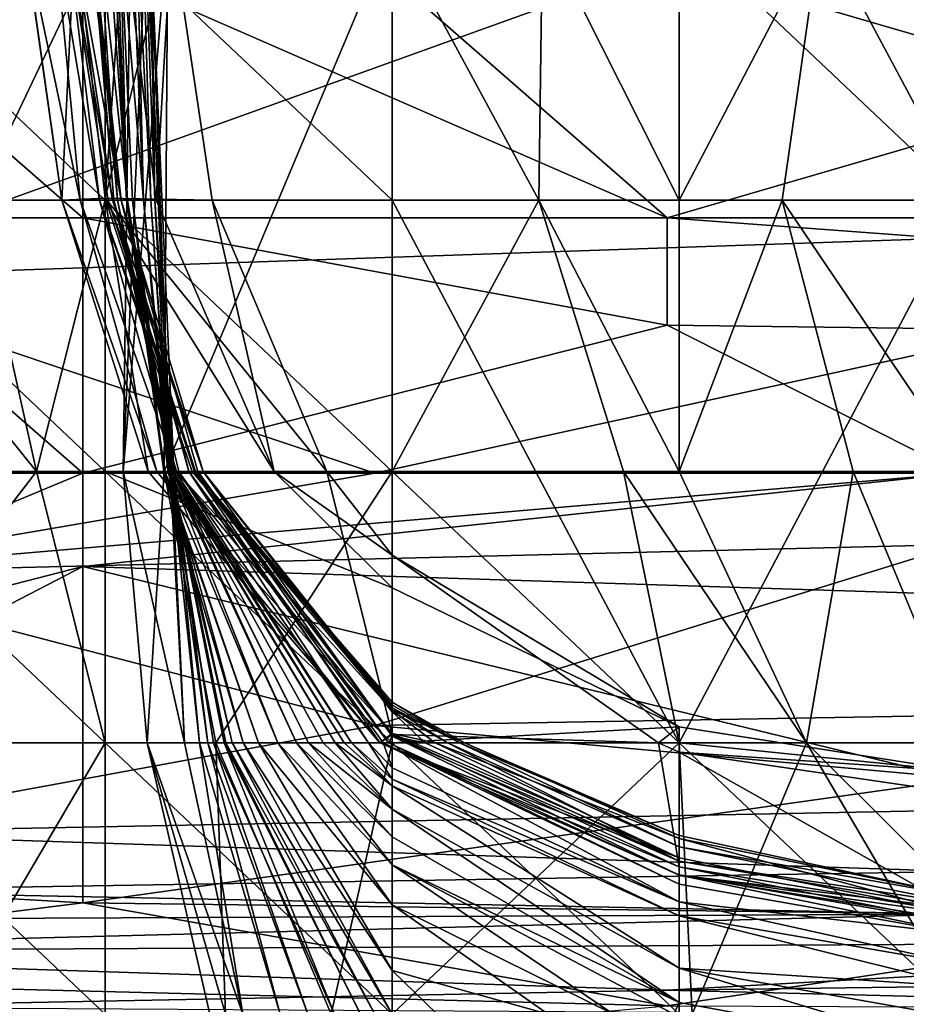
# Model space of a CAD drawing. Extents: x -1.1 to 1.1, y -0.36 to 0.36.
# Tile 5 of 256: x -0.984 to -0.9705, y -0.3357 to -0.3206. Entities that reach past the tile are written whole.
import ezdxf

# ---------------------------------------------------------------- set-up
doc = ezdxf.new("R2010")
doc.units = 0

msp = doc.modelspace()

# ---------------------------------------------------------------- linework, layer by layer
for points in [[(-0.982262, -0.315051, 0.052735), (-0.981956, -0.323351, 0.045221), (-0.982121, -0.310901, 0.03395)], [(-0.982028, -0.319201, 0.037707), (-0.982121, -0.310901, 0.03395), (-0.981956, -0.323351, 0.045221)], [(-0.984975, -0.315051, 0.003893), (-0.982718, -0.319201, 0.002591), (-0.984696, -0.323351, 0.003893)], [(-0.982718, -0.319201, 0.002591), (-0.978328, -0.315051, 0.002029), (-0.978328, -0.323351, 0.001971)], [(-0.982443, -0.327502, 0.018921), (-0.982272, -0.315051, 0.018921), (-0.982092, -0.319201, 0.026436)], [(-0.981761, -0.319201, 0.015164), (-0.982272, -0.315051, 0.018921), (-0.982443, -0.327502, 0.018921)], [(-0.982235, -0.319201, 0.06025), (-0.982018, -0.323351, 0.052735), (-0.982262, -0.315051, 0.052735)], [(-0.981956, -0.323351, 0.045221), (-0.982262, -0.315051, 0.052735), (-0.982018, -0.323351, 0.052735)], [(-0.969548, -0.315051, 0.001892), (-0.969548, -0.323351, 0.001732), (-0.978328, -0.315051, 0.002029)], [(-0.978328, -0.323351, 0.001971), (-0.978328, -0.315051, 0.002029), (-0.969548, -0.323351, 0.001732)], [(-0.982433, -0.319201, 0.270649), (-0.987107, -0.319201, 0.272915), (-0.982718, -0.323351, 0.271329)], [(-0.987107, -0.323351, 0.272953), (-0.982718, -0.323351, 0.271329), (-0.987107, -0.319201, 0.272915)], [(-0.982718, -0.323351, 0.002766), (-0.984696, -0.323351, 0.003893), (-0.982718, -0.319201, 0.002591)], [(-0.983966, -0.319201, 0.259377), (-0.983379, -0.323351, 0.259377), (-0.983971, -0.319201, 0.25562)], [(-0.983099, -0.323351, 0.248106), (-0.983971, -0.319201, 0.25562), (-0.983379, -0.323351, 0.259377)], [(-0.983971, -0.319201, 0.25562), (-0.983099, -0.323351, 0.248106), (-0.9835, -0.319201, 0.233077)], [(-0.983379, -0.323351, 0.259377), (-0.983966, -0.319201, 0.259377), (-0.983177, -0.319201, 0.263134)], [(-0.982806, -0.323351, 0.233077), (-0.9835, -0.319201, 0.233077), (-0.983099, -0.323351, 0.248106)], [(-0.983315, -0.319201, 0.218049), (-0.9835, -0.319201, 0.233077), (-0.982806, -0.323351, 0.233077)], [(-0.982718, -0.323321, 0.263134), (-0.983379, -0.323351, 0.259377), (-0.983177, -0.319201, 0.263134)], [(-0.982605, -0.323351, 0.210535), (-0.983227, -0.319201, 0.206778), (-0.983315, -0.319201, 0.218049)], [(-0.982674, -0.323351, 0.218049), (-0.983315, -0.319201, 0.218049), (-0.982806, -0.323351, 0.233077)], [(-0.983315, -0.319201, 0.218049), (-0.982674, -0.323351, 0.218049), (-0.982605, -0.323351, 0.210535)], [(-0.982471, -0.323351, 0.195506), (-0.983227, -0.319201, 0.206778), (-0.982605, -0.323351, 0.210535)], [(-0.982471, -0.323351, 0.195506), (-0.982996, -0.319201, 0.191749), (-0.983227, -0.319201, 0.206778)], [(-0.983177, -0.319201, 0.263134), (-0.9817, -0.319201, 0.266891), (-0.982718, -0.323321, 0.263134)], [(-0.982474, -0.323351, 0.180478), (-0.982996, -0.319201, 0.191749), (-0.982471, -0.323351, 0.195506)], [(-0.982474, -0.323351, 0.180478), (-0.982932, -0.319201, 0.172963), (-0.982996, -0.319201, 0.191749)], [(-0.982586, -0.323351, 0.161692), (-0.982932, -0.319201, 0.172963), (-0.982474, -0.323351, 0.180478)], [(-0.982586, -0.323351, 0.161692), (-0.98292, -0.319201, 0.150421), (-0.982932, -0.319201, 0.172963)], [(-0.982528, -0.323351, 0.142906), (-0.98292, -0.319201, 0.150421), (-0.982586, -0.323351, 0.161692)], [(-0.982528, -0.323351, 0.142906), (-0.982819, -0.319201, 0.139149), (-0.98292, -0.319201, 0.150421)], [(-0.982376, -0.323351, 0.124121), (-0.982819, -0.319201, 0.139149), (-0.982528, -0.323351, 0.142906)], [(-0.982376, -0.323351, 0.124121), (-0.982677, -0.319201, 0.124121), (-0.982819, -0.319201, 0.139149)], [(-0.982718, -0.323351, 0.002766), (-0.982718, -0.319201, 0.002591), (-0.978328, -0.323351, 0.001971)], [(-0.9817, -0.319201, 0.266891), (-0.98108, -0.323351, 0.266891), (-0.982718, -0.323321, 0.263134)], [(-0.982718, -0.323351, 0.271329), (-0.981938, -0.323351, 0.270649), (-0.982433, -0.319201, 0.270649)], [(-0.982677, -0.319201, 0.124121), (-0.982376, -0.323351, 0.124121), (-0.982598, -0.319201, 0.109092)], [(-0.98239, -0.323351, 0.109092), (-0.982598, -0.319201, 0.109092), (-0.982376, -0.323351, 0.124121)], [(-0.982389, -0.323351, 0.101578), (-0.982598, -0.319201, 0.109092), (-0.98239, -0.323351, 0.109092)], [(-0.982389, -0.323351, 0.101578), (-0.982545, -0.319201, 0.097821), (-0.982598, -0.319201, 0.109092)], [(-0.982489, -0.319201, 0.090307), (-0.982545, -0.319201, 0.097821), (-0.982389, -0.323351, 0.101578)], [(-0.982299, -0.323351, 0.090307), (-0.982489, -0.319201, 0.090307), (-0.982389, -0.323351, 0.101578)], [(-0.98213, -0.323351, 0.075278), (-0.982489, -0.319201, 0.090307), (-0.982299, -0.323351, 0.090307)], [(-0.982489, -0.319201, 0.090307), (-0.98213, -0.323351, 0.075278), (-0.982311, -0.319201, 0.075278)], [(-0.982092, -0.319201, 0.026436), (-0.981505, -0.331652, 0.030193), (-0.982443, -0.327502, 0.018921)], [(-0.981761, -0.319201, 0.015164), (-0.982443, -0.327502, 0.018921), (-0.981817, -0.327502, 0.015164)], [(-0.981938, -0.323351, 0.270649), (-0.9817, -0.319201, 0.266891), (-0.982433, -0.319201, 0.270649)], [(-0.982311, -0.319201, 0.075278), (-0.98213, -0.323351, 0.075278), (-0.982235, -0.319201, 0.06025)], [(-0.982018, -0.323351, 0.052735), (-0.982235, -0.319201, 0.06025), (-0.98213, -0.323351, 0.075278)], [(-0.982028, -0.319201, 0.037707), (-0.981726, -0.327502, 0.03395), (-0.982092, -0.319201, 0.026436)], [(-0.982092, -0.319201, 0.026436), (-0.981726, -0.327502, 0.03395), (-0.981505, -0.331652, 0.030193)], [(-0.981726, -0.327502, 0.03395), (-0.982028, -0.319201, 0.037707), (-0.981668, -0.327502, 0.041464)], [(-0.982028, -0.319201, 0.037707), (-0.981956, -0.323351, 0.045221), (-0.981668, -0.327502, 0.041464)], [(-0.9817, -0.319201, 0.266891), (-0.981938, -0.323351, 0.270649), (-0.98108, -0.323351, 0.266891)], [(-0.981817, -0.327502, 0.015164), (-0.978328, -0.319201, 0.011847), (-0.981761, -0.319201, 0.015164)], [(-0.981817, -0.327502, 0.015164), (-0.978328, -0.327502, 0.01145), (-0.978328, -0.319201, 0.011847)], [(-0.976085, -0.323351, 0.015164), (-0.976028, -0.319201, 0.015164), (-0.978328, -0.319201, 0.011847)], [(-0.978328, -0.327502, 0.01145), (-0.976085, -0.323351, 0.015164), (-0.978328, -0.319201, 0.011847)], [(-0.976028, -0.319201, 0.015164), (-0.976085, -0.323351, 0.015164), (-0.973938, -0.323351, 0.018161)], [(-0.973938, -0.323351, 0.018161), (-0.973938, -0.319201, 0.017903), (-0.976028, -0.319201, 0.015164)], [(-0.973938, -0.323351, 0.018161), (-0.972358, -0.323351, 0.018921), (-0.971768, -0.319201, 0.018921)], [(-0.973938, -0.323351, 0.018161), (-0.971768, -0.319201, 0.018921), (-0.973938, -0.319201, 0.017903)], [(-0.972358, -0.323351, 0.018921), (-0.969548, -0.323351, 0.019547), (-0.971768, -0.319201, 0.018921)], [(-0.969548, -0.319201, 0.019392), (-0.971768, -0.319201, 0.018921), (-0.969548, -0.323351, 0.019547)], [(-0.974119, -0.319713, 0.266159), (-0.960706, -0.32362, 0.268083), (-0.987532, -0.32454, 0.268362)], [(-0.987532, -0.32454, 0.268362), (-0.987532, -0.319713, 0.266126), (-0.974119, -0.319713, 0.266159)], [(-0.983061, -0.32362, 0.374542), (-0.983061, -0.319713, 0.376887), (-0.987532, -0.319713, 0.376187)], [(-0.987532, -0.319713, 0.376187), (-0.987532, -0.32362, 0.374076), (-0.983061, -0.32362, 0.374542)], [(-0.974119, -0.32362, 0.375109), (-0.97859, -0.319713, 0.377291), (-0.983061, -0.319713, 0.376887)], [(-0.983061, -0.319713, 0.376887), (-0.983061, -0.32362, 0.374542), (-0.974119, -0.32362, 0.375109)], [(-0.974119, -0.32362, 0.375109), (-0.960706, -0.319713, 0.377864), (-0.97859, -0.319713, 0.377291)], [(-0.947293, -0.32362, 0.375418), (-0.960706, -0.319713, 0.377864), (-0.974119, -0.32362, 0.375109)], [(-0.960706, -0.32362, 0.268083), (-0.974119, -0.319713, 0.266159), (-0.942822, -0.319713, 0.266228)], [(-0.982718, -0.323351, 0.271329), (-0.987107, -0.323351, 0.272953), (-0.982718, -0.327502, 0.272235)], [(-0.982718, -0.327502, 0.272235), (-0.987107, -0.323351, 0.272953), (-0.987107, -0.327502, 0.273153)], [(-0.983767, -0.327502, 0.003893), (-0.987107, -0.327502, 0.00667), (-0.987107, -0.323351, 0.005892)], [(-0.983767, -0.327502, 0.003893), (-0.987107, -0.323351, 0.005892), (-0.984696, -0.323351, 0.003893)], [(-0.984696, -0.323351, 0.003893), (-0.982718, -0.323351, 0.002766), (-0.983767, -0.327502, 0.003893)], [(-0.982718, -0.323351, 0.002766), (-0.982718, -0.327502, 0.003237), (-0.983767, -0.327502, 0.003893)], [(-0.982718, -0.323321, 0.263134), (-0.982061, -0.327502, 0.259377), (-0.983379, -0.323351, 0.259377)], [(-0.981927, -0.327502, 0.25562), (-0.983379, -0.323351, 0.259377), (-0.982061, -0.327502, 0.259377)], [(-0.983099, -0.323351, 0.248106), (-0.983379, -0.323351, 0.259377), (-0.981927, -0.327502, 0.25562)], [(-0.981627, -0.327502, 0.248106), (-0.983099, -0.323351, 0.248106), (-0.981927, -0.327502, 0.25562)], [(-0.982806, -0.323351, 0.233077), (-0.983099, -0.323351, 0.248106), (-0.981627, -0.327502, 0.248106)], [(-0.981334, -0.327502, 0.225563), (-0.982806, -0.323351, 0.233077), (-0.981385, -0.327502, 0.236834)], [(-0.981334, -0.327502, 0.225563), (-0.982674, -0.323351, 0.218049), (-0.982806, -0.323351, 0.233077)], [(-0.981385, -0.327502, 0.236834), (-0.982806, -0.323351, 0.233077), (-0.981627, -0.327502, 0.248106)], [(-0.979327, -0.327502, 0.266891), (-0.982718, -0.323321, 0.263134), (-0.98108, -0.323351, 0.266891)], [(-0.982718, -0.323321, 0.263134), (-0.979327, -0.327502, 0.266891), (-0.981351, -0.327502, 0.263134)], [(-0.982061, -0.327502, 0.259377), (-0.982718, -0.323321, 0.263134), (-0.981351, -0.327502, 0.263134)], [(-0.978328, -0.327502, 0.002058), (-0.982718, -0.323351, 0.002766), (-0.978328, -0.323351, 0.001971)], [(-0.982718, -0.327502, 0.003237), (-0.982718, -0.323351, 0.002766), (-0.978328, -0.327502, 0.002058)], [(-0.982718, -0.327502, 0.272235), (-0.98013, -0.327502, 0.270649), (-0.982718, -0.323351, 0.271329)], [(-0.981938, -0.323351, 0.270649), (-0.982718, -0.323351, 0.271329), (-0.98013, -0.327502, 0.270649)], [(-0.98122, -0.327502, 0.214292), (-0.982674, -0.323351, 0.218049), (-0.981334, -0.327502, 0.225563)], [(-0.982674, -0.323351, 0.218049), (-0.98122, -0.327502, 0.214292), (-0.982605, -0.323351, 0.210535)], [(-0.98122, -0.327502, 0.199263), (-0.982605, -0.323351, 0.210535), (-0.98122, -0.327502, 0.214292)], [(-0.98122, -0.327502, 0.199263), (-0.982471, -0.323351, 0.195506), (-0.982605, -0.323351, 0.210535)], [(-0.981436, -0.327502, 0.169206), (-0.982586, -0.323351, 0.161692), (-0.982474, -0.323351, 0.180478)], [(-0.981589, -0.327502, 0.154178), (-0.982586, -0.323351, 0.161692), (-0.981436, -0.327502, 0.169206)], [(-0.981589, -0.327502, 0.154178), (-0.981644, -0.327502, 0.146664), (-0.982586, -0.323351, 0.161692)], [(-0.981644, -0.327502, 0.146664), (-0.982528, -0.323351, 0.142906), (-0.982586, -0.323351, 0.161692)], [(-0.98168, -0.327502, 0.142906), (-0.982528, -0.323351, 0.142906), (-0.981644, -0.327502, 0.146664)], [(-0.9817, -0.327502, 0.131635), (-0.982528, -0.323351, 0.142906), (-0.98168, -0.327502, 0.142906)], [(-0.9817, -0.327502, 0.131635), (-0.982376, -0.323351, 0.124121), (-0.982528, -0.323351, 0.142906)], [(-0.9813, -0.327502, 0.187992), (-0.982474, -0.323351, 0.180478), (-0.982471, -0.323351, 0.195506)], [(-0.981436, -0.327502, 0.169206), (-0.982474, -0.323351, 0.180478), (-0.9813, -0.327502, 0.187992)], [(-0.9813, -0.327502, 0.187992), (-0.982471, -0.323351, 0.195506), (-0.98122, -0.327502, 0.199263)], [(-0.98239, -0.323351, 0.109092), (-0.982376, -0.323351, 0.124121), (-0.981695, -0.327502, 0.124121)], [(-0.981722, -0.327502, 0.112849), (-0.98239, -0.323351, 0.109092), (-0.981695, -0.327502, 0.124121)], [(-0.981807, -0.327502, 0.101578), (-0.98239, -0.323351, 0.109092), (-0.981722, -0.327502, 0.112849)], [(-0.981807, -0.327502, 0.101578), (-0.982389, -0.323351, 0.101578), (-0.98239, -0.323351, 0.109092)], [(-0.981821, -0.327502, 0.094064), (-0.982389, -0.323351, 0.101578), (-0.981807, -0.327502, 0.101578)], [(-0.981821, -0.327502, 0.094064), (-0.982299, -0.323351, 0.090307), (-0.982389, -0.323351, 0.101578)], [(-0.981695, -0.327502, 0.124121), (-0.982376, -0.323351, 0.124121), (-0.9817, -0.327502, 0.131635)], [(-0.981753, -0.327502, 0.079035), (-0.982299, -0.323351, 0.090307), (-0.981821, -0.327502, 0.094064)], [(-0.981753, -0.327502, 0.079035), (-0.98213, -0.323351, 0.075278), (-0.982299, -0.323351, 0.090307)], [(-0.98172, -0.327502, 0.071521), (-0.98213, -0.323351, 0.075278), (-0.981753, -0.327502, 0.079035)], [(-0.981721, -0.327502, 0.064007), (-0.98213, -0.323351, 0.075278), (-0.98172, -0.327502, 0.071521)], [(-0.98213, -0.323351, 0.075278), (-0.981721, -0.327502, 0.064007), (-0.982018, -0.323351, 0.052735)], [(-0.981735, -0.327502, 0.052735), (-0.982018, -0.323351, 0.052735), (-0.981721, -0.327502, 0.064007)], [(-0.981956, -0.323351, 0.045221), (-0.982018, -0.323351, 0.052735), (-0.981735, -0.327502, 0.052735)], [(-0.981668, -0.327502, 0.041464), (-0.981956, -0.323351, 0.045221), (-0.981735, -0.327502, 0.052735)], [(-0.98108, -0.323351, 0.266891), (-0.981938, -0.323351, 0.270649), (-0.98013, -0.327502, 0.270649)], [(-0.979327, -0.327502, 0.266891), (-0.98108, -0.323351, 0.266891), (-0.98013, -0.327502, 0.270649)], [(-0.976085, -0.323351, 0.015164), (-0.978328, -0.327502, 0.01145), (-0.974789, -0.327502, 0.015164)], [(-0.978328, -0.323351, 0.001971), (-0.973938, -0.331652, 0.00187), (-0.978328, -0.327502, 0.002058)], [(-0.973938, -0.331652, 0.00187), (-0.978328, -0.323351, 0.001971), (-0.969548, -0.323351, 0.001732)], [(-0.974789, -0.327502, 0.015164), (-0.973938, -0.327502, 0.016576), (-0.976085, -0.323351, 0.015164)], [(-0.973938, -0.327502, 0.016576), (-0.973938, -0.323351, 0.018161), (-0.976085, -0.323351, 0.015164)], [(-0.973938, -0.327502, 0.016576), (-0.971272, -0.327502, 0.018921), (-0.972358, -0.323351, 0.018921)], [(-0.973938, -0.327502, 0.016576), (-0.972358, -0.323351, 0.018921), (-0.973938, -0.323351, 0.018161)], [(-0.973938, -0.331652, 0.00187), (-0.969548, -0.323351, 0.001732), (-0.960769, -0.331652, 0.001627)], [(-0.969548, -0.323351, 0.019547), (-0.972358, -0.323351, 0.018921), (-0.969548, -0.327502, 0.019415)], [(-0.971272, -0.327502, 0.018921), (-0.969548, -0.327502, 0.019415), (-0.972358, -0.323351, 0.018921)], [(-0.983061, -0.327526, 0.371387), (-0.987532, -0.32362, 0.374076), (-0.992004, -0.327526, 0.370264)], [(-0.960706, -0.32362, 0.268083), (-0.97859, -0.327526, 0.270908), (-0.987532, -0.32454, 0.268362)], [(-0.987532, -0.32362, 0.374076), (-0.983061, -0.327526, 0.371387), (-0.983061, -0.32362, 0.374542)], [(-0.974119, -0.32526, 0.373831), (-0.974119, -0.32362, 0.375109), (-0.983061, -0.32362, 0.374542)], [(-0.974119, -0.32526, 0.373831), (-0.983061, -0.32362, 0.374542), (-0.983061, -0.327526, 0.371387)], [(-0.960706, -0.32362, 0.268083), (-0.969648, -0.327526, 0.271098), (-0.97859, -0.327526, 0.270908)], [(-0.947293, -0.325603, 0.373831), (-0.947293, -0.32362, 0.375418), (-0.974119, -0.32362, 0.375109)], [(-0.974119, -0.32362, 0.375109), (-0.974119, -0.32526, 0.373831), (-0.947293, -0.325603, 0.373831)], [(-0.987532, -0.32454, 0.268362), (-0.97859, -0.327526, 0.270908), (-0.996475, -0.327526, 0.270782)], [(-0.969648, -0.327526, 0.371906), (-0.974119, -0.32526, 0.373831), (-0.983061, -0.327526, 0.371387)], [(-0.974119, -0.32526, 0.373831), (-0.969648, -0.327526, 0.371906), (-0.947293, -0.325603, 0.373831)], [(-0.987532, -0.329054, 0.272269), (-0.996475, -0.327526, 0.270782), (-0.97859, -0.327526, 0.270908)], [(-0.992004, -0.327526, 0.370264), (-0.992004, -0.331256, 0.366019), (-0.983061, -0.327526, 0.371387)], [(-0.992004, -0.331256, 0.366019), (-0.983061, -0.328953, 0.369925), (-0.983061, -0.327526, 0.371387)], [(-0.969648, -0.327526, 0.271098), (-0.969648, -0.328617, 0.272269), (-0.987532, -0.329054, 0.272269)], [(-0.97859, -0.327526, 0.270908), (-0.969648, -0.327526, 0.271098), (-0.987532, -0.329054, 0.272269)], [(-0.982718, -0.331652, 0.273496), (-0.982718, -0.327502, 0.272235), (-0.987107, -0.327502, 0.273153)], [(-0.982718, -0.331652, 0.273496), (-0.987107, -0.327502, 0.273153), (-0.987107, -0.331652, 0.273027)], [(-0.98696, -0.331652, 0.00765), (-0.987107, -0.327502, 0.00667), (-0.983767, -0.327502, 0.003893)], [(-0.98696, -0.331652, 0.00765), (-0.983767, -0.327502, 0.003893), (-0.982718, -0.331652, 0.004047)], [(-0.982718, -0.331652, 0.004047), (-0.983767, -0.327502, 0.003893), (-0.982718, -0.327502, 0.003237)], [(-0.983061, -0.327526, 0.371387), (-0.983061, -0.328953, 0.369925), (-0.969648, -0.327526, 0.371906)], [(-0.969648, -0.329381, 0.369925), (-0.969648, -0.327526, 0.371906), (-0.983061, -0.328953, 0.369925)], [(-0.982718, -0.331652, 0.004047), (-0.982718, -0.327502, 0.003237), (-0.978328, -0.331652, 0.002333)], [(-0.982718, -0.327502, 0.003237), (-0.978328, -0.327502, 0.002058), (-0.978328, -0.331652, 0.002333)], [(-0.978328, -0.331652, 0.272239), (-0.982718, -0.327502, 0.272235), (-0.982718, -0.331652, 0.273496)], [(-0.978328, -0.331652, 0.272239), (-0.978328, -0.329282, 0.270649), (-0.982718, -0.327502, 0.272235)], [(-0.982718, -0.327502, 0.272235), (-0.978328, -0.329282, 0.270649), (-0.98013, -0.327502, 0.270649)], [(-0.981505, -0.331652, 0.030193), (-0.982074, -0.331652, 0.018921), (-0.982443, -0.327502, 0.018921)], [(-0.981817, -0.327502, 0.015164), (-0.982443, -0.327502, 0.018921), (-0.982074, -0.331652, 0.018921)], [(-0.981817, -0.327502, 0.015164), (-0.982074, -0.331652, 0.018921), (-0.981026, -0.331652, 0.015164)], [(-0.981351, -0.327502, 0.263134), (-0.978518, -0.331652, 0.259377), (-0.982061, -0.327502, 0.259377)], [(-0.981927, -0.327502, 0.25562), (-0.982061, -0.327502, 0.259377), (-0.978518, -0.331652, 0.259377)], [(-0.978328, -0.33151, 0.25562), (-0.981927, -0.327502, 0.25562), (-0.978518, -0.331652, 0.259377)], [(-0.981627, -0.327502, 0.248106), (-0.981927, -0.327502, 0.25562), (-0.978328, -0.33151, 0.25562)], [(-0.981821, -0.327502, 0.094064), (-0.981807, -0.327502, 0.101578), (-0.98037, -0.331652, 0.097821)], [(-0.980605, -0.331652, 0.08655), (-0.981821, -0.327502, 0.094064), (-0.98037, -0.331652, 0.097821)], [(-0.980605, -0.331652, 0.08655), (-0.981753, -0.327502, 0.079035), (-0.981821, -0.327502, 0.094064)], [(-0.981817, -0.327502, 0.015164), (-0.981026, -0.331652, 0.015164), (-0.978328, -0.327502, 0.01145)], [(-0.981807, -0.327502, 0.101578), (-0.981722, -0.327502, 0.112849), (-0.980075, -0.331652, 0.109092)], [(-0.98037, -0.331652, 0.097821), (-0.981807, -0.327502, 0.101578), (-0.980075, -0.331652, 0.109092)], [(-0.980775, -0.331652, 0.075278), (-0.981753, -0.327502, 0.079035), (-0.980605, -0.331652, 0.08655)], [(-0.98172, -0.327502, 0.071521), (-0.981753, -0.327502, 0.079035), (-0.980775, -0.331652, 0.075278)], [(-0.981061, -0.331652, 0.056493), (-0.981735, -0.327502, 0.052735), (-0.981721, -0.327502, 0.064007)], [(-0.981145, -0.331652, 0.048978), (-0.981735, -0.327502, 0.052735), (-0.981061, -0.331652, 0.056493)], [(-0.981735, -0.327502, 0.052735), (-0.981145, -0.331652, 0.048978), (-0.981668, -0.327502, 0.041464)], [(-0.981668, -0.327502, 0.041464), (-0.981274, -0.331652, 0.037707), (-0.981726, -0.327502, 0.03395)], [(-0.981505, -0.331652, 0.030193), (-0.981726, -0.327502, 0.03395), (-0.981274, -0.331652, 0.037707)], [(-0.981722, -0.327502, 0.112849), (-0.981695, -0.327502, 0.124121), (-0.979791, -0.331652, 0.120364)], [(-0.980075, -0.331652, 0.109092), (-0.981722, -0.327502, 0.112849), (-0.979791, -0.331652, 0.120364)], [(-0.981721, -0.327502, 0.064007), (-0.98172, -0.327502, 0.071521), (-0.98087, -0.331652, 0.071521)], [(-0.980897, -0.331652, 0.067764), (-0.981721, -0.327502, 0.064007), (-0.98087, -0.331652, 0.071521)], [(-0.981061, -0.331652, 0.056493), (-0.981721, -0.327502, 0.064007), (-0.980897, -0.331652, 0.067764)], [(-0.98087, -0.331652, 0.071521), (-0.98172, -0.327502, 0.071521), (-0.980775, -0.331652, 0.075278)], [(-0.98168, -0.327502, 0.142906), (-0.9792, -0.331652, 0.142906), (-0.9817, -0.327502, 0.131635)], [(-0.979385, -0.331652, 0.135392), (-0.9817, -0.327502, 0.131635), (-0.9792, -0.331652, 0.142906)], [(-0.979605, -0.331652, 0.127878), (-0.9817, -0.327502, 0.131635), (-0.979385, -0.331652, 0.135392)], [(-0.9817, -0.327502, 0.131635), (-0.979605, -0.331652, 0.127878), (-0.981695, -0.327502, 0.124121)], [(-0.979791, -0.331652, 0.120364), (-0.981695, -0.327502, 0.124121), (-0.979605, -0.331652, 0.127878)], [(-0.98168, -0.327502, 0.142906), (-0.981644, -0.327502, 0.146664), (-0.979059, -0.331652, 0.146664)], [(-0.9792, -0.331652, 0.142906), (-0.98168, -0.327502, 0.142906), (-0.979059, -0.331652, 0.146664)], [(-0.981274, -0.331652, 0.037707), (-0.981668, -0.327502, 0.041464), (-0.981145, -0.331652, 0.048978)], [(-0.981644, -0.327502, 0.146664), (-0.981589, -0.327502, 0.154178), (-0.978948, -0.331652, 0.150421)], [(-0.979059, -0.331652, 0.146664), (-0.981644, -0.327502, 0.146664), (-0.978948, -0.331652, 0.150421)], [(-0.978328, -0.33151, 0.25562), (-0.978328, -0.33115, 0.248106), (-0.981627, -0.327502, 0.248106)], [(-0.981385, -0.327502, 0.236834), (-0.981627, -0.327502, 0.248106), (-0.978328, -0.33115, 0.248106)], [(-0.978691, -0.331652, 0.161692), (-0.981589, -0.327502, 0.154178), (-0.981436, -0.327502, 0.169206)], [(-0.978948, -0.331652, 0.150421), (-0.981589, -0.327502, 0.154178), (-0.978691, -0.331652, 0.161692)], [(-0.978385, -0.331652, 0.180478), (-0.981436, -0.327502, 0.169206), (-0.9813, -0.327502, 0.187992)], [(-0.978466, -0.331652, 0.172963), (-0.981436, -0.327502, 0.169206), (-0.978385, -0.331652, 0.180478)], [(-0.978691, -0.331652, 0.161692), (-0.981436, -0.327502, 0.169206), (-0.978466, -0.331652, 0.172963)], [(-0.978328, -0.331028, 0.236834), (-0.981385, -0.327502, 0.236834), (-0.978328, -0.33115, 0.248106)], [(-0.978328, -0.331076, 0.225563), (-0.981385, -0.327502, 0.236834), (-0.978328, -0.331028, 0.236834)], [(-0.978328, -0.331076, 0.225563), (-0.981334, -0.327502, 0.225563), (-0.981385, -0.327502, 0.236834)], [(-0.978328, -0.331524, 0.263134), (-0.981351, -0.327502, 0.263134), (-0.979327, -0.327502, 0.266891)], [(-0.978518, -0.331652, 0.259377), (-0.981351, -0.327502, 0.263134), (-0.978328, -0.331524, 0.263134)], [(-0.978328, -0.331117, 0.214292), (-0.981334, -0.327502, 0.225563), (-0.978328, -0.331076, 0.225563)], [(-0.978328, -0.331117, 0.214292), (-0.98122, -0.327502, 0.214292), (-0.981334, -0.327502, 0.225563)], [(-0.978328, -0.33155, 0.191749), (-0.9813, -0.327502, 0.187992), (-0.98122, -0.327502, 0.199263)], [(-0.978385, -0.331652, 0.180478), (-0.9813, -0.327502, 0.187992), (-0.978328, -0.33155, 0.191749)], [(-0.978328, -0.331179, 0.206778), (-0.98122, -0.327502, 0.214292), (-0.978328, -0.331117, 0.214292)], [(-0.978328, -0.331179, 0.206778), (-0.98122, -0.327502, 0.199263), (-0.98122, -0.327502, 0.214292)], [(-0.978328, -0.33155, 0.191749), (-0.98122, -0.327502, 0.199263), (-0.978328, -0.331179, 0.206778)], [(-0.981026, -0.331652, 0.015164), (-0.978328, -0.331652, 0.012089), (-0.978328, -0.327502, 0.01145)], [(-0.98013, -0.327502, 0.270649), (-0.978328, -0.329282, 0.270649), (-0.978328, -0.328781, 0.266891)], [(-0.978328, -0.328781, 0.266891), (-0.979327, -0.327502, 0.266891), (-0.98013, -0.327502, 0.270649)], [(-0.978328, -0.331524, 0.263134), (-0.979327, -0.327502, 0.266891), (-0.978328, -0.328781, 0.266891)], [(-0.978328, -0.331652, 0.002333), (-0.978328, -0.327502, 0.002058), (-0.973938, -0.331652, 0.00187)], [(-0.978328, -0.327502, 0.01145), (-0.978328, -0.331652, 0.012089), (-0.973938, -0.331652, 0.011573)], [(-0.974789, -0.327502, 0.015164), (-0.978328, -0.327502, 0.01145), (-0.973938, -0.331652, 0.011573)], [(-0.971989, -0.331652, 0.015164), (-0.973938, -0.327502, 0.016576), (-0.974789, -0.327502, 0.015164)], [(-0.973938, -0.331652, 0.011573), (-0.971989, -0.331652, 0.015164), (-0.974789, -0.327502, 0.015164)], [(-0.971272, -0.327502, 0.018921), (-0.973938, -0.327502, 0.016576), (-0.971989, -0.331652, 0.015164)], [(-0.971989, -0.331652, 0.015164), (-0.969548, -0.331652, 0.018372), (-0.971272, -0.327502, 0.018921)], [(-0.969548, -0.331652, 0.018372), (-0.969548, -0.327502, 0.019415), (-0.971272, -0.327502, 0.018921)], [(-0.969648, -0.328617, 0.272269), (-0.97859, -0.331389, 0.276175), (-0.987532, -0.329054, 0.272269)], [(-0.960706, -0.331075, 0.276175), (-0.97859, -0.331389, 0.276175), (-0.969648, -0.328617, 0.272269)], [(-0.973938, -0.331406, 0.270649), (-0.978328, -0.328781, 0.266891), (-0.978328, -0.329282, 0.270649)], [(-0.973938, -0.331406, 0.270649), (-0.97425, -0.331652, 0.266891), (-0.978328, -0.328781, 0.266891)], [(-0.978328, -0.331524, 0.263134), (-0.978328, -0.328781, 0.266891), (-0.97425, -0.331652, 0.266891)], [(-0.992004, -0.331256, 0.366019), (-0.992004, -0.33359, 0.362112), (-0.983061, -0.328953, 0.369925)], [(-0.992004, -0.33359, 0.362112), (-0.983061, -0.334098, 0.362112), (-0.983061, -0.328953, 0.369925)], [(-0.983061, -0.328953, 0.369925), (-0.969648, -0.332213, 0.366019), (-0.969648, -0.329381, 0.369925)], [(-0.983061, -0.328953, 0.369925), (-0.983061, -0.334098, 0.362112), (-0.969648, -0.332213, 0.366019)], [(-0.987532, -0.33303, 0.280081), (-0.987532, -0.329054, 0.272269), (-0.97859, -0.331389, 0.276175)], [(-0.973938, -0.331406, 0.270649), (-0.978328, -0.329282, 0.270649), (-0.978328, -0.331652, 0.272239)], [(-0.965177, -0.332596, 0.280081), (-0.97859, -0.331389, 0.276175), (-0.960706, -0.331075, 0.276175)], [(-0.977219, -0.331652, 0.240592), (-0.978328, -0.331028, 0.236834), (-0.978328, -0.33115, 0.248106)], [(-0.978328, -0.331028, 0.236834), (-0.977219, -0.331652, 0.240592), (-0.977297, -0.331652, 0.22932)], [(-0.977297, -0.331652, 0.22932), (-0.978328, -0.331076, 0.225563), (-0.978328, -0.331028, 0.236834)], [(-0.978328, -0.331076, 0.225563), (-0.977297, -0.331652, 0.22932), (-0.978328, -0.331117, 0.214292)], [(-0.977297, -0.331652, 0.22932), (-0.97748, -0.331652, 0.214292), (-0.978328, -0.331117, 0.214292)], [(-0.978328, -0.331117, 0.214292), (-0.97748, -0.331652, 0.214292), (-0.978328, -0.331179, 0.206778)], [(-0.978328, -0.33115, 0.248106), (-0.978328, -0.33151, 0.25562), (-0.977669, -0.331652, 0.251863)], [(-0.978328, -0.33115, 0.248106), (-0.977669, -0.331652, 0.251863), (-0.977219, -0.331652, 0.240592)], [(-0.978328, -0.331179, 0.206778), (-0.97748, -0.331652, 0.214292), (-0.977824, -0.331652, 0.199263)], [(-0.977824, -0.331652, 0.199263), (-0.978328, -0.33155, 0.191749), (-0.978328, -0.331179, 0.206778)], [(-0.987532, -0.33303, 0.280081), (-0.97859, -0.331389, 0.276175), (-0.965177, -0.332596, 0.280081)], [(-0.978518, -0.331652, 0.259377), (-0.973938, -0.333413, 0.25562), (-0.978328, -0.33151, 0.25562)], [(-0.978328, -0.331524, 0.263134), (-0.973938, -0.333551, 0.263134), (-0.978518, -0.331652, 0.259377)], [(-0.978328, -0.331652, 0.272239), (-0.973938, -0.331652, 0.270936), (-0.973938, -0.331406, 0.270649)], [(-0.978328, -0.33151, 0.25562), (-0.973938, -0.333413, 0.25562), (-0.977669, -0.331652, 0.251863)], [(-0.978328, -0.331524, 0.263134), (-0.97425, -0.331652, 0.266891), (-0.973938, -0.333551, 0.263134)], [(-0.973938, -0.331406, 0.270649), (-0.973938, -0.331795, 0.266891), (-0.97425, -0.331652, 0.266891)], [(-0.969548, -0.332095, 0.270649), (-0.973938, -0.331406, 0.270649), (-0.973938, -0.331652, 0.270936)], [(-0.973938, -0.331406, 0.270649), (-0.969548, -0.332095, 0.270649), (-0.973938, -0.331795, 0.266891)], [(-0.982718, -0.335802, 0.27365), (-0.982718, -0.331652, 0.273496), (-0.987107, -0.331652, 0.273027)], [(-0.987107, -0.331652, 0.273027), (-0.987107, -0.335802, 0.271729), (-0.982718, -0.335802, 0.27365)], [(-0.985163, -0.335802, 0.00765), (-0.98696, -0.331652, 0.00765), (-0.982718, -0.331652, 0.004047)], [(-0.982718, -0.335802, 0.005601), (-0.985163, -0.335802, 0.00765), (-0.982718, -0.331652, 0.004047)], [(-0.978328, -0.335802, 0.003133), (-0.982718, -0.335802, 0.005601), (-0.982718, -0.331652, 0.004047)], [(-0.982718, -0.331652, 0.004047), (-0.978328, -0.331652, 0.002333), (-0.978328, -0.335802, 0.003133)], [(-0.982718, -0.331652, 0.273496), (-0.978328, -0.335802, 0.273788), (-0.978328, -0.331652, 0.272239)], [(-0.978328, -0.335802, 0.273788), (-0.982718, -0.331652, 0.273496), (-0.982718, -0.335802, 0.27365)], [(-0.981116, -0.335802, 0.022678), (-0.982074, -0.331652, 0.018921), (-0.980612, -0.335802, 0.030193)], [(-0.980878, -0.335802, 0.018921), (-0.982074, -0.331652, 0.018921), (-0.981116, -0.335802, 0.022678)], [(-0.981026, -0.331652, 0.015164), (-0.982074, -0.331652, 0.018921), (-0.980878, -0.335802, 0.018921)], [(-0.982074, -0.331652, 0.018921), (-0.981505, -0.331652, 0.030193), (-0.980612, -0.335802, 0.030193)], [(-0.981274, -0.331652, 0.037707), (-0.980612, -0.335802, 0.030193), (-0.981505, -0.331652, 0.030193)], [(-0.981274, -0.331652, 0.037707), (-0.981145, -0.331652, 0.048978), (-0.980038, -0.335802, 0.045221)], [(-0.980612, -0.335802, 0.030193), (-0.981274, -0.331652, 0.037707), (-0.980038, -0.335802, 0.045221)], [(-0.981145, -0.331652, 0.048978), (-0.981061, -0.331652, 0.056493), (-0.979616, -0.335802, 0.056493)], [(-0.980038, -0.335802, 0.045221), (-0.981145, -0.331652, 0.048978), (-0.979616, -0.335802, 0.056493)], [(-0.981061, -0.331652, 0.056493), (-0.980897, -0.331652, 0.067764), (-0.979211, -0.335802, 0.064007)], [(-0.979616, -0.335802, 0.056493), (-0.981061, -0.331652, 0.056493), (-0.979211, -0.335802, 0.064007)], [(-0.981026, -0.331652, 0.015164), (-0.980878, -0.335802, 0.018921), (-0.979259, -0.335802, 0.015164)], [(-0.978328, -0.331652, 0.012089), (-0.981026, -0.331652, 0.015164), (-0.979259, -0.335802, 0.015164)], [(-0.980897, -0.331652, 0.067764), (-0.98087, -0.331652, 0.071521), (-0.978812, -0.335802, 0.071521)], [(-0.979211, -0.335802, 0.064007), (-0.980897, -0.331652, 0.067764), (-0.978812, -0.335802, 0.071521)], [(-0.980775, -0.331652, 0.075278), (-0.978593, -0.335802, 0.075278), (-0.98087, -0.331652, 0.071521)], [(-0.978812, -0.335802, 0.071521), (-0.98087, -0.331652, 0.071521), (-0.978593, -0.335802, 0.075278)], [(-0.980605, -0.331652, 0.08655), (-0.978329, -0.335802, 0.079035), (-0.980775, -0.331652, 0.075278)], [(-0.978593, -0.335802, 0.075278), (-0.980775, -0.331652, 0.075278), (-0.978329, -0.335802, 0.079035)], [(-0.978328, -0.335135, 0.08655), (-0.980605, -0.331652, 0.08655), (-0.98037, -0.331652, 0.097821)], [(-0.978329, -0.335802, 0.079035), (-0.980605, -0.331652, 0.08655), (-0.978328, -0.335135, 0.08655)], [(-0.978328, -0.334128, 0.101578), (-0.98037, -0.331652, 0.097821), (-0.980075, -0.331652, 0.109092)], [(-0.978328, -0.334128, 0.101578), (-0.978328, -0.335135, 0.08655), (-0.98037, -0.331652, 0.097821)], [(-0.978328, -0.333518, 0.112849), (-0.980075, -0.331652, 0.109092), (-0.979791, -0.331652, 0.120364)], [(-0.978328, -0.334128, 0.101578), (-0.980075, -0.331652, 0.109092), (-0.978328, -0.333518, 0.112849)], [(-0.978328, -0.333089, 0.124121), (-0.979791, -0.331652, 0.120364), (-0.979605, -0.331652, 0.127878)], [(-0.978328, -0.333518, 0.112849), (-0.979791, -0.331652, 0.120364), (-0.978328, -0.333089, 0.124121)], [(-0.979385, -0.331652, 0.135392), (-0.978328, -0.332668, 0.135392), (-0.979605, -0.331652, 0.127878)], [(-0.978328, -0.333089, 0.124121), (-0.979605, -0.331652, 0.127878), (-0.978328, -0.332668, 0.135392)], [(-0.9792, -0.331652, 0.142906), (-0.978328, -0.332668, 0.135392), (-0.979385, -0.331652, 0.135392)], [(-0.979259, -0.335802, 0.015164), (-0.978328, -0.335802, 0.014212), (-0.978328, -0.331652, 0.012089)], [(-0.979059, -0.331652, 0.146664), (-0.978328, -0.332311, 0.146664), (-0.9792, -0.331652, 0.142906)], [(-0.9792, -0.331652, 0.142906), (-0.978328, -0.332311, 0.146664), (-0.978328, -0.332668, 0.135392)], [(-0.978948, -0.331652, 0.150421), (-0.978328, -0.332311, 0.146664), (-0.979059, -0.331652, 0.146664)], [(-0.978691, -0.331652, 0.161692), (-0.978328, -0.33221, 0.150421), (-0.978948, -0.331652, 0.150421)], [(-0.978948, -0.331652, 0.150421), (-0.978328, -0.33221, 0.150421), (-0.978328, -0.332311, 0.146664)], [(-0.978691, -0.331652, 0.161692), (-0.978466, -0.331652, 0.172963), (-0.978328, -0.332035, 0.157935)], [(-0.978328, -0.332035, 0.157935), (-0.978328, -0.33221, 0.150421), (-0.978691, -0.331652, 0.161692)], [(-0.973938, -0.333551, 0.263134), (-0.973938, -0.333671, 0.259377), (-0.978518, -0.331652, 0.259377)], [(-0.973938, -0.333413, 0.25562), (-0.978518, -0.331652, 0.259377), (-0.973938, -0.333671, 0.259377)], [(-0.978385, -0.331652, 0.180478), (-0.973938, -0.333816, 0.169206), (-0.978466, -0.331652, 0.172963)], [(-0.973938, -0.334086, 0.157935), (-0.978466, -0.331652, 0.172963), (-0.973938, -0.333816, 0.169206)], [(-0.978466, -0.331652, 0.172963), (-0.973938, -0.334086, 0.157935), (-0.978328, -0.332035, 0.157935)], [(-0.978328, -0.33155, 0.191749), (-0.973938, -0.333676, 0.180478), (-0.978385, -0.331652, 0.180478)], [(-0.973938, -0.333816, 0.169206), (-0.978385, -0.331652, 0.180478), (-0.973938, -0.333676, 0.180478)], [(-0.977824, -0.331652, 0.199263), (-0.973938, -0.333464, 0.195506), (-0.978328, -0.33155, 0.191749)], [(-0.978328, -0.33155, 0.191749), (-0.973938, -0.333464, 0.195506), (-0.973938, -0.333676, 0.180478)], [(-0.978328, -0.331652, 0.012089), (-0.978328, -0.335802, 0.014212), (-0.973938, -0.331652, 0.011573)], [(-0.973735, -0.335802, 0.011407), (-0.973938, -0.331652, 0.011573), (-0.978328, -0.335802, 0.014212)], [(-0.973938, -0.335802, 0.002064), (-0.978328, -0.331652, 0.002333), (-0.973938, -0.331652, 0.00187)], [(-0.978328, -0.335802, 0.003133), (-0.978328, -0.331652, 0.002333), (-0.973938, -0.335802, 0.002064)], [(-0.978328, -0.331652, 0.272239), (-0.973938, -0.335802, 0.27361), (-0.973938, -0.331652, 0.270936)], [(-0.973938, -0.335802, 0.27361), (-0.978328, -0.331652, 0.272239), (-0.978328, -0.335802, 0.273788)], [(-0.97748, -0.331652, 0.214292), (-0.973938, -0.333464, 0.195506), (-0.977824, -0.331652, 0.199263)], [(-0.977669, -0.331652, 0.251863), (-0.973938, -0.333413, 0.25562), (-0.973938, -0.333117, 0.244349)], [(-0.977669, -0.331652, 0.251863), (-0.973938, -0.333117, 0.244349), (-0.977219, -0.331652, 0.240592)], [(-0.977297, -0.331652, 0.22932), (-0.973938, -0.333245, 0.214292), (-0.97748, -0.331652, 0.214292)], [(-0.973938, -0.333464, 0.195506), (-0.97748, -0.331652, 0.214292), (-0.973938, -0.333245, 0.214292)], [(-0.977297, -0.331652, 0.22932), (-0.973938, -0.33307, 0.236834), (-0.973938, -0.333245, 0.214292)], [(-0.977219, -0.331652, 0.240592), (-0.973938, -0.33307, 0.236834), (-0.977297, -0.331652, 0.22932)], [(-0.973938, -0.33307, 0.236834), (-0.977219, -0.331652, 0.240592), (-0.973938, -0.333117, 0.244349)], [(-0.97425, -0.331652, 0.266891), (-0.973938, -0.331795, 0.266891), (-0.973938, -0.333551, 0.263134)], [(-0.973938, -0.335802, 0.002064), (-0.973938, -0.331652, 0.00187), (-0.969548, -0.335802, 0.001775)], [(-0.973735, -0.335802, 0.011407), (-0.971989, -0.331652, 0.015164), (-0.973938, -0.331652, 0.011573)], [(-0.969548, -0.335802, 0.273443), (-0.973938, -0.331652, 0.270936), (-0.973938, -0.335802, 0.27361)], [(-0.969548, -0.332095, 0.270649), (-0.973938, -0.331652, 0.270936), (-0.969548, -0.335802, 0.273443)], [(-0.969548, -0.335802, 0.001775), (-0.973938, -0.331652, 0.00187), (-0.960769, -0.331652, 0.001627)], [(-0.969548, -0.335802, 0.011613), (-0.971989, -0.331652, 0.015164), (-0.973735, -0.335802, 0.011407)], [(-0.96782, -0.335802, 0.015164), (-0.971989, -0.331652, 0.015164), (-0.969548, -0.335802, 0.011613)], [(-0.969548, -0.331652, 0.018372), (-0.971989, -0.331652, 0.015164), (-0.96782, -0.335802, 0.015164)], [(-0.969548, -0.332095, 0.270649), (-0.969548, -0.332436, 0.266891), (-0.973938, -0.331795, 0.266891)], [(-0.969548, -0.332436, 0.266891), (-0.969548, -0.334266, 0.263134), (-0.973938, -0.331795, 0.266891)], [(-0.973938, -0.333551, 0.263134), (-0.973938, -0.331795, 0.266891), (-0.969548, -0.334266, 0.263134)], [(-0.978328, -0.332035, 0.157935), (-0.973938, -0.334086, 0.157935), (-0.978328, -0.33221, 0.150421)], [(-0.969648, -0.332213, 0.366019), (-0.983061, -0.334098, 0.362112), (-0.965177, -0.334327, 0.362112)], [(-0.973938, -0.334298, 0.150421), (-0.978328, -0.33221, 0.150421), (-0.973938, -0.334086, 0.157935)], [(-0.978328, -0.33221, 0.150421), (-0.973938, -0.334298, 0.150421), (-0.978328, -0.332311, 0.146664)], [(-0.978328, -0.332311, 0.146664), (-0.973938, -0.334298, 0.150421), (-0.973938, -0.3351, 0.131635)], [(-0.978328, -0.332311, 0.146664), (-0.973938, -0.3351, 0.131635), (-0.978328, -0.332668, 0.135392)], [(-0.969648, -0.333621, 0.283987), (-0.987532, -0.33303, 0.280081), (-0.965177, -0.332596, 0.280081)], [(-0.973938, -0.335626, 0.120364), (-0.978328, -0.332668, 0.135392), (-0.973938, -0.3351, 0.131635)], [(-0.978328, -0.332668, 0.135392), (-0.973938, -0.335626, 0.120364), (-0.978328, -0.333089, 0.124121)], [(-0.969648, -0.333621, 0.283987), (-0.987532, -0.333917, 0.283987), (-0.987532, -0.33303, 0.280081)], [(-0.978328, -0.333518, 0.112849), (-0.978328, -0.333089, 0.124121), (-0.973938, -0.335626, 0.120364)], [(-0.969548, -0.334011, 0.233077), (-0.973938, -0.33307, 0.236834), (-0.973938, -0.333117, 0.244349)], [(-0.973938, -0.33307, 0.236834), (-0.969548, -0.334011, 0.233077), (-0.973938, -0.333245, 0.214292)], [(-0.973938, -0.333413, 0.25562), (-0.969548, -0.334295, 0.25562), (-0.973938, -0.333117, 0.244349)], [(-0.969548, -0.334011, 0.233077), (-0.973938, -0.333117, 0.244349), (-0.969548, -0.334295, 0.25562)], [(-0.969548, -0.334011, 0.233077), (-0.969548, -0.334129, 0.210535), (-0.973938, -0.333245, 0.214292)], [(-0.973938, -0.333464, 0.195506), (-0.973938, -0.333245, 0.214292), (-0.969548, -0.334129, 0.210535)], [(-0.973938, -0.333671, 0.259377), (-0.969548, -0.334295, 0.25562), (-0.973938, -0.333413, 0.25562)], [(-0.969548, -0.334201, 0.195506), (-0.973938, -0.333464, 0.195506), (-0.969548, -0.334129, 0.210535)], [(-0.973938, -0.333464, 0.195506), (-0.969548, -0.334201, 0.195506), (-0.973938, -0.333676, 0.180478)], [(-0.992004, -0.33359, 0.362112), (-0.992004, -0.335223, 0.358206), (-0.983061, -0.334098, 0.362112)], [(-0.987532, -0.333917, 0.283987), (-0.969648, -0.333621, 0.283987), (-0.969648, -0.334275, 0.287894)], [(-0.973938, -0.335626, 0.120364), (-0.974015, -0.335802, 0.116607), (-0.978328, -0.333518, 0.112849)], [(-0.974015, -0.335802, 0.116607), (-0.97494, -0.335802, 0.109092), (-0.978328, -0.333518, 0.112849)], [(-0.978328, -0.333518, 0.112849), (-0.97494, -0.335802, 0.109092), (-0.978328, -0.334128, 0.101578)], [(-0.969548, -0.33443, 0.259377), (-0.973938, -0.333551, 0.263134), (-0.969548, -0.334266, 0.263134)], [(-0.973938, -0.333551, 0.263134), (-0.969548, -0.33443, 0.259377), (-0.973938, -0.333671, 0.259377)], [(-0.969548, -0.334295, 0.25562), (-0.973938, -0.333671, 0.259377), (-0.969548, -0.33443, 0.259377)], [(-0.969548, -0.334384, 0.180478), (-0.973938, -0.333676, 0.180478), (-0.969548, -0.334201, 0.195506)], [(-0.969548, -0.334584, 0.169206), (-0.973938, -0.333676, 0.180478), (-0.969548, -0.334384, 0.180478)], [(-0.973938, -0.333676, 0.180478), (-0.969548, -0.334584, 0.169206), (-0.973938, -0.333816, 0.169206)], [(-0.987532, -0.333917, 0.283987), (-0.969648, -0.334275, 0.287894), (-0.996475, -0.334392, 0.287894)], [(-0.973938, -0.333816, 0.169206), (-0.969548, -0.334584, 0.169206), (-0.973938, -0.334086, 0.157935)], [(-0.969548, -0.335059, 0.150421), (-0.973938, -0.334086, 0.157935), (-0.969548, -0.334584, 0.169206)], [(-0.973938, -0.334086, 0.157935), (-0.969548, -0.335059, 0.150421), (-0.973938, -0.334298, 0.150421)], [(-0.974119, -0.335677, 0.358206), (-0.983061, -0.334098, 0.362112), (-0.992004, -0.335223, 0.358206)], [(-0.983061, -0.334098, 0.362112), (-0.974119, -0.335677, 0.358206), (-0.965177, -0.334327, 0.362112)], [(-0.97494, -0.335802, 0.109092), (-0.975942, -0.335802, 0.101578), (-0.978328, -0.334128, 0.101578)], [(-0.978328, -0.335135, 0.08655), (-0.978328, -0.334128, 0.101578), (-0.975942, -0.335802, 0.101578)], [(-0.969648, -0.334275, 0.287894), (-0.992004, -0.334847, 0.2918), (-0.996475, -0.334392, 0.287894)], [(-0.969648, -0.334275, 0.287894), (-0.960706, -0.334686, 0.2918), (-0.992004, -0.334847, 0.2918)], [(-0.965177, -0.334327, 0.362112), (-0.974119, -0.335677, 0.358206), (-0.951764, -0.335761, 0.358206)], [(-0.969548, -0.335385, 0.142906), (-0.973938, -0.334298, 0.150421), (-0.969548, -0.335059, 0.150421)], [(-0.973938, -0.3351, 0.131635), (-0.973938, -0.334298, 0.150421), (-0.969548, -0.335385, 0.142906)], [(-0.974119, -0.335436, 0.299612), (-0.992004, -0.334847, 0.2918), (-0.960706, -0.334686, 0.2918)], [(-0.942822, -0.335026, 0.295706), (-0.974119, -0.335436, 0.299612), (-0.960706, -0.334686, 0.2918)], [(-0.974119, -0.335436, 0.299612), (-0.987532, -0.335697, 0.303519), (-0.992004, -0.334847, 0.2918)], [(-0.978328, -0.335135, 0.08655), (-0.977636, -0.335802, 0.08655), (-0.978329, -0.335802, 0.079035)], [(-0.975942, -0.335802, 0.101578), (-0.977636, -0.335802, 0.08655), (-0.978328, -0.335135, 0.08655)], [(-0.942822, -0.335026, 0.295706), (-0.956235, -0.335885, 0.307425), (-0.974119, -0.335436, 0.299612)], [(-0.969548, -0.335874, 0.131635), (-0.973938, -0.3351, 0.131635), (-0.969548, -0.335385, 0.142906)], [(-0.969548, -0.336428, 0.120364), (-0.973938, -0.335626, 0.120364), (-0.973938, -0.3351, 0.131635)], [(-0.969548, -0.336428, 0.120364), (-0.973938, -0.3351, 0.131635), (-0.969548, -0.335874, 0.131635)], [(-0.992004, -0.335223, 0.358206), (-0.996475, -0.335887, 0.3543), (-0.983061, -0.336473, 0.3543)], [(-0.992004, -0.335223, 0.358206), (-0.983061, -0.336473, 0.3543), (-0.974119, -0.335677, 0.358206)], [(-0.987532, -0.335697, 0.303519), (-0.974119, -0.335436, 0.299612), (-0.956235, -0.335885, 0.307425)], [(-0.973938, -0.335626, 0.120364), (-0.969548, -0.336428, 0.120364), (-0.974015, -0.335802, 0.116607)]]:
    msp.add_3dface(points)

doc.saveas('drawing.dxf')
